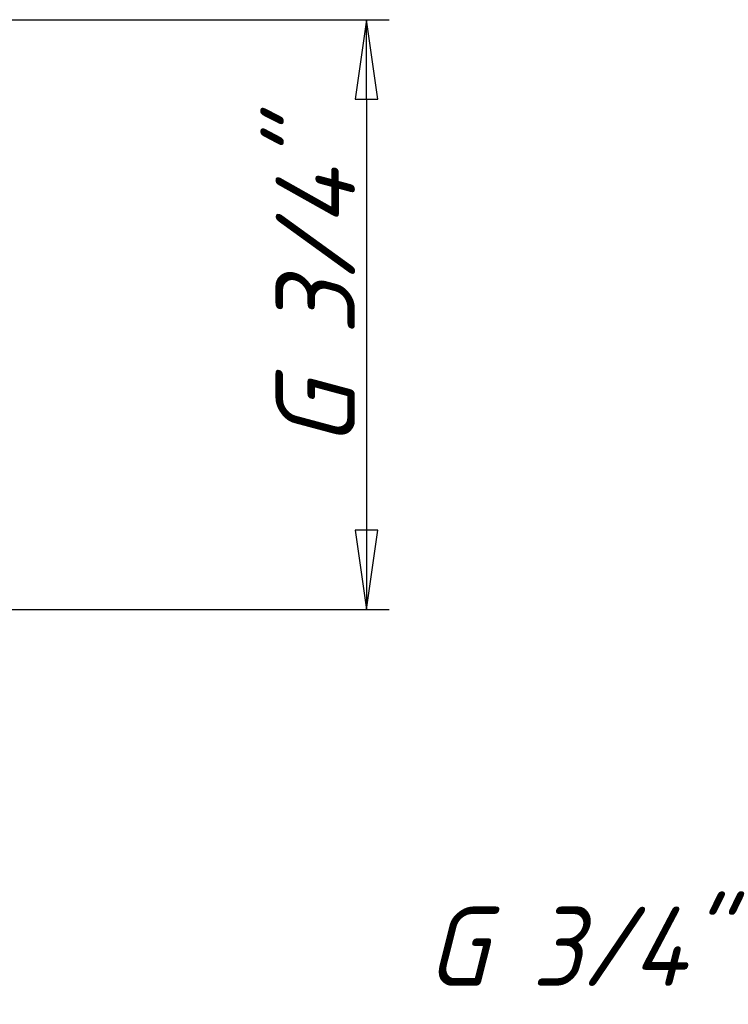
# Model space of a CAD drawing. Header units: millimetres. Extents: x -127 to 534, y -69 to 356.
# Tile 15 of 19: x 97 to 128, y 188 to 231. Entities that reach past the tile are written whole.
import ezdxf
from ezdxf.enums import TextEntityAlignment as Align

# ---------------------------------------------------------------- set-up
doc = ezdxf.new("R2010")
doc.units = ezdxf.units.MM
doc.layers.add('Обозначение (ГОСТ)', color=7, linetype='Continuous', lineweight=25)
doc.layers.add('Размер (ГОСТ)', color=7, linetype='Continuous', lineweight=25)
doc.styles.add('Обычный текст (ГОСТ)', font='GOST Common Italic.ttf')
doc.styles.add('Стиль текста145', font='GOST Common Italic.ttf')
doc.dimstyles.new('Обычный (ГОСТ)', dxfattribs={"dimtxt": 3.5, "dimasz": 3.5, "dimexe": 1, "dimexo": 0, "dimgap": 0.5, "dimtad": 1, "dimrnd": 1e-08, "dimtxsty": 'Обычный текст (ГОСТ)', "dimblk": 'Filled-1', "dimcen": 0.09, "dimdle": 15, "dimclrd": 256, "dimclre": 256, "dimclrt": 256, "dimazin": 2, "dimtfac": 0.714286, "dimtdec": 3, "dimtmove": 0, "dimatfit": 3, "dimfxl": 1, "dimtolj": 1, "dimlwd": 25, "dimlwe": 25, "dimarcsym": 0})

# ---------------------------------------------------------------- blocks, each defined once
blk = doc.blocks.new('Filled-1')
at = {"color": 0}
for p, q in [((0, 0), (-1, 0.143)), ((-1, 0.143), (-1, -0.143)), ((-1, 0), (0, 0)), ((-1, -0.143), (0, 0))]:
    blk.add_line(p, q, dxfattribs=at)
at = {"color": 0, "flags": 128}
blk.add_lwpolyline([(-1, -0.143), (0, 0), (-1, 0.143), (-1, -0.143)], dxfattribs=at)
at = {"color": 0}
blk.add_solid([(-1, -0.143), (0, 0), (-1, 0.143), (-1, -0.143)], dxfattribs=at)
blk = doc.blocks.new('*D14')
at = {"layer": 'Defpoints', "color": 0, "linetype": 'Continuous', "transparency": 16777216}
for p in [(92.564, 231.218), (91.639, 205.218), (112.107, 205.218)]:
    blk.add_point(p, dxfattribs=at)
at = {"layer": 'Размер (ГОСТ)', "linetype": 'Continuous', "lineweight": 25, "transparency": 16777216}
for p, q in [((92.564, 231.218), (113.107, 231.218)), ((112.107, 227.718), (112.107, 208.718)), ((91.639, 205.218), (113.107, 205.218))]:
    blk.add_line(p, q, dxfattribs=at)
at = {"layer": 'Размер (ГОСТ)', "linetype": 'Continuous', "lineweight": 25, "transparency": 16777216, "xscale": 3.5, "yscale": 3.5, "zscale": 3.5}
for p, rotation in [((112.107, 231.218), 90), ((112.107, 205.218), 270)]:
    blk.add_blockref('Filled-1', p, dxfattribs=dict(at, rotation=rotation))
at = {"layer": 'Размер (ГОСТ)', "linetype": 'Continuous', "lineweight": 25, "transparency": 16777216, "insert": (108.104, 210.232), "char_height": 3.5, "attachment_point": 1, "rotation": 90, "style": 'Обычный текст (ГОСТ)'}
blk.add_mtext('\\A1; \\fGOST Common|b0|i1;\\H3.5000;G 3/4"', dxfattribs=at)
blk = doc.blocks.new('Текст на выноске_3')
at = {"layer": 'Обозначение (ГОСТ)', "style": 'Стиль текста145'}
blk.add_text('G 3/4"', height=0.9979, dxfattribs=at).set_placement((-4.563, 0.5), align=Align.BOTTOM_LEFT)

msp = doc.modelspace()

# ---------------------------------------------------------------- block references
at = {"xscale": 3.499999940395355, "yscale": 3.499999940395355, "zscale": 3.499999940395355}
msp.add_blockref('Текст на выноске_3', (130.708, 185.818), dxfattribs=at)

# ---------------------------------------------------------------- dimensions: what is measured, and where the dimension line sits
at = {"layer": 'Размер (ГОСТ)', "linetype": 'Continuous', "lineweight": 25}
dim = msp.add_linear_dim(base=(112.107, 205.218), p1=(92.564, 231.218), p2=(91.639, 205.218), angle=90, text=' \\fGOST Common|b0|i1;\\H3.5000;G 3/4"', dimstyle='Обычный (ГОСТ)', override={"dimgap": 0.5, "dimdec": 2, "dimtol": 0, "dimlim": 0, "dimtp": 0, "dimtm": 0, "dimtdec": 3, "dimtofl": 0, "dimatfit": 1}, dxfattribs=at)
dim.commit()
dim.dimension.update_dxf_attribs({"geometry": '*D14', "text_midpoint": (112.107, 218.218), "dimtype": 160})

doc.saveas('drawing.dxf')
